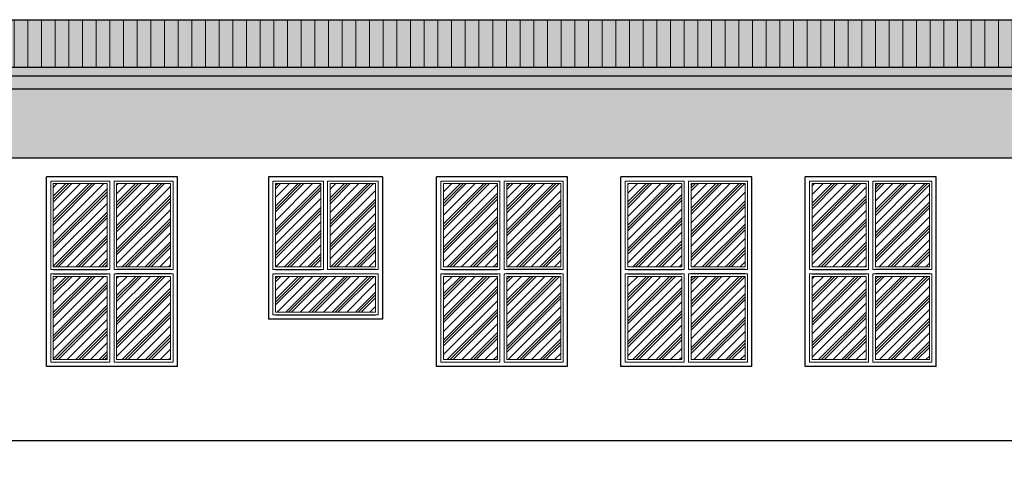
# Model space of a CAD drawing. Header units: millimetres. Extents: x 31969 to 285678, y -69766 to -1123.
# Tile 143 of 159: x 154295 to 155438, y -9238 to -8718. Entities that reach past the tile are written whole.
import ezdxf
from ezdxf.lldxf.tags import DXFTag

# ---------------------------------------------------------------- set-up
doc = ezdxf.new("R2010")
doc.units = ezdxf.units.MM
for name, color, linetype in [('a-elewacja 1', 1, 'Continuous'), ('a-elewacje', 1, 'Continuous'), ('a-izolacja 1', 3, 'Continuous'), ('a-przerywana 2', 3, 'Continuous'), ('a-szraf', 252, 'Continuous'), ('a-szraf 1', 250, 'Continuous')]:
    doc.layers.add(name, color=color, linetype=linetype)
doc.layers.add('a-elewacja 3', color=3, linetype='Continuous', lineweight=20)
tags = doc.linetypes.add('DASHED', pattern=[0.75, 0.5, -0.25]).pattern_tags.tags
tags[6:7] = [DXFTag(74, 4), DXFTag(75, 0), DXFTag(340, '0'), DXFTag(46, 1.0), DXFTag(50, 0.0), DXFTag(44, 0.0), DXFTag(45, 0.0)]
tags[4:5] = [DXFTag(74, 4), DXFTag(75, 0), DXFTag(340, '0'), DXFTag(46, 1.0), DXFTag(50, 0.0), DXFTag(44, 0.0), DXFTag(45, 0.0)]
pattern_1 = [(90, (2999.857, -3226.456), (-15.875, 1e-15), [])]

msp = doc.modelspace()

# ---------------------------------------------------------------- hatches: boundary and pattern name
at = {"layer": 'a-elewacja 3', "ltscale": 100}
h = msp.add_hatch(dxfattribs=at)
h.set_pattern_fill('LINE', color=256, scale=5, angle=90)
h.set_pattern_definition(pattern_1)
h.paths.add_polyline_path([(152660.18, -8718.36), (152660.18, -8773.36), (156093.18, -8773.36), (156093.18, -8718.36)])
h = msp.add_hatch(dxfattribs=at)
h.set_pattern_fill('LINE', color=256, scale=5, angle=90)
h.set_pattern_definition(pattern_1)
h.paths.add_polyline_path([(156093.18, -8718.36), (152660.18, -8718.36), (152660.18, -8773.36), (156093.18, -8773.36)])
at = {"layer": 'a-szraf', "ltscale": 30}
h = msp.add_hatch(dxfattribs=at)
h.set_pattern_fill('DOTS', color=256, scale=1.5)
h.set_pattern_definition([(0, (2999.8568, -3226.4559), (1.190625, 2.38125), [0, -2.38125])])
h.paths.add_polyline_path([(156093.18, -8718.36), (152660.18, -8718.36), (152660.18, -8773.36), (156093.18, -8773.36)])
h.paths.add_polyline_path([(156093.18, -8773.36), (152660.18, -8773.36), (152660.18, -8783.4), (156093.18, -8783.4)])
h.paths.add_polyline_path([(156093.18, -8783.4), (153870.84, -8783.4), (153870.84, -8798.4), (156093.18, -8798.4)])
h.paths.add_polyline_path([(153870.84, -8783.4), (153860.84, -8783.4), (153860.84, -8802.12, 1), (153870.84, -8802.12)])
h.paths.add_polyline_path([(153860.84, -8783.4), (152660.18, -8783.4), (152660.18, -8798.4), (153860.84, -8798.4)])
h.paths.add_polyline_path([(153870.84, -8802.12, -1), (153860.84, -8802.12), (153860.84, -8813.15), (153870.84, -8813.15)])
h.paths.add_polyline_path([(153870.84, -8813.15), (153860.84, -8813.15), (153860.84, -8918.4), (153870.84, -8918.4)])
h.paths.add_polyline_path([(153870.84, -8918.4), (153860.84, -8918.4), (153860.84, -9038.4), (153870.84, -9038.4)])
h.paths.add_polyline_path([(153870.84, -9038.4), (153860.84, -9038.4), (153860.84, -9158.4), (153870.84, -9158.4)])
h.paths.add_polyline_path([(153870.84, -9158.4), (153860.84, -9158.4), (153860.84, -9206.4), (153870.84, -9206.4)])
h.paths.add_polyline_path([(153870.84, -9206.4), (153860.84, -9206.4), (153860.84, -9278.4), (153870.84, -9278.4)])
h.paths.add_polyline_path([(153870.84, -9278.4), (153860.84, -9278.4), (153860.84, -9398.4), (153870.84, -9398.4)])
h.paths.add_polyline_path([(153870.84, -9398.4), (153860.84, -9398.4), (153860.84, -9518.4), (153870.84, -9518.4)])
h.paths.add_polyline_path([(153870.84, -9518.4), (153860.84, -9518.4), (153860.84, -9556.4), (153870.84, -9556.4)])
h.paths.add_polyline_path([(153870.84, -9556.4), (153860.84, -9556.4), (153860.84, -9638.4), (153870.84, -9638.4)])
h.paths.add_polyline_path([(153870.84, -9638.4), (153860.84, -9638.4), (153860.84, -9696.85, -1), (153870.84, -9696.85)])
h.paths.add_polyline_path([(153860.84, -9696.85), (153860.84, -9709.29, -1), (153870.84, -9709.29), (153870.84, -9696.85, 1)])
h.paths.add_polyline_path([(153860.84, -9709.29, 1), (153870.84, -9709.29, 1)])
at = {"layer": 'a-szraf', "ltscale": 100}
h = msp.add_hatch(dxfattribs=at)
h.set_pattern_fill('DOTS', color=256, scale=3)
h.paths.add_polyline_path([(156093.18, -8878.4), (156093.18, -8798.4), (153870.84, -8798.4), (153870.84, -8878.4)])
h.paths.add_polyline_path([(153646.18, -8798.4), (153646.18, -8875.4), (153860.84, -8875.4), (153860.84, -8798.4)])
h.paths.add_polyline_path([(153616.18, -8875.4), (153646.18, -8875.4), (153646.18, -8798.4), (153616.18, -8798.4)])
h.paths.add_polyline_path([(153616.18, -8798.4), (152695.18, -8798.4), (152695.18, -8875.4), (153616.18, -8875.4)])
at = {"layer": 'a-szraf 1', "ltscale": 15}
h = msp.add_hatch(dxfattribs=at)
h.set_pattern_fill('PLASTI', color=256, scale=3, angle=45)
h.set_pattern_definition([(45, (2999.857, -3226.456), (-13.4703842, 13.4703842), []), (45, (2998.173, -3224.772), (-13.4703842, 13.4703842), []), (45, (2996.49, -3223.088), (-13.4703842, 13.4703842), []), (45, (2991.438, -3218.037), (-13.4703842, 13.4703842), [])])
h.paths.add_polyline_path([(153040.4, -8923.4), (152971.4, -8923.4), (152971.4, -9014.9), (153040.4, -9014.9)])
h.paths.add_polyline_path([(153040.4, -9025.9), (152971.4, -9025.9), (152971.4, -9117.4), (153040.4, -9117.4)])
h.paths.add_polyline_path([(152960.4, -9025.9), (152891.4, -9025.9), (152891.4, -9117.4), (152960.4, -9117.4)])
h.paths.add_polyline_path([(152960.4, -8923.4), (152891.4, -8923.4), (152891.4, -9014.9), (152960.4, -9014.9)])
h.paths.add_polyline_path([(153040.4, -9258.4), (152971.4, -9258.4), (152971.4, -9387.4), (153040.4, -9387.4)])
h.paths.add_polyline_path([(152960.4, -9258.4), (152891.4, -9258.4), (152891.4, -9387.4), (152960.4, -9387.4)])
h.paths.add_polyline_path([(153040.4, -9398.4), (152891.4, -9398.4), (152891.4, -9442.4), (153040.4, -9442.4)])
h.paths.add_polyline_path([(153002.9, -9603.4), (152928.9, -9603.4), (152928.9, -9647.4), (153002.9, -9647.4)])
h.paths.add_polyline_path([(153381.18, -9603.4), (153324.68, -9603.4), (153324.68, -9677.4), (153381.18, -9677.4)])
h.paths.add_polyline_path([(153313.68, -9603.4), (153257.18, -9603.4), (153257.18, -9677.4), (153313.68, -9677.4)])
h.paths.add_polyline_path([(153575.18, -9603.4), (153518.68, -9603.4), (153518.68, -9677.4), (153575.18, -9677.4)])
h.paths.add_polyline_path([(153507.68, -9603.4), (153451.18, -9603.4), (153451.18, -9677.4), (153507.68, -9677.4)])
h.paths.add_polyline_path([(153821.18, -9603.4), (153764.68, -9603.4), (153764.68, -9677.4), (153821.18, -9677.4)])
h.paths.add_polyline_path([(153753.68, -9603.4), (153697.18, -9603.4), (153697.18, -9677.4), (153753.68, -9677.4)])
h.paths.add_polyline_path([(154036.18, -9603.4), (153979.68, -9603.4), (153979.68, -9677.4), (154036.18, -9677.4)])
h.paths.add_polyline_path([(153968.68, -9603.4), (153912.18, -9603.4), (153912.18, -9677.4), (153968.68, -9677.4)])
h.paths.add_polyline_path([(154250.18, -9603.4), (154193.68, -9603.4), (154193.68, -9677.4), (154250.18, -9677.4)])
h.paths.add_polyline_path([(154182.68, -9603.4), (154126.18, -9603.4), (154126.18, -9677.4), (154182.68, -9677.4)])
h.paths.add_polyline_path([(154464.18, -9603.4), (154407.68, -9603.4), (154407.68, -9677.4), (154464.18, -9677.4)])
h.paths.add_polyline_path([(154396.68, -9603.4), (154340.18, -9603.4), (154340.18, -9677.4), (154396.68, -9677.4)])
h.paths.add_polyline_path([(154712.18, -9603.4), (154655.68, -9603.4), (154655.68, -9677.4), (154712.18, -9677.4)])
h.paths.add_polyline_path([(154644.68, -9603.4), (154588.18, -9603.4), (154588.18, -9677.4), (154644.68, -9677.4)])
h.paths.add_polyline_path([(154470.18, -9365.9), (154407.68, -9365.9), (154407.68, -9462.4), (154470.18, -9462.4)])
h.paths.add_polyline_path([(154470.18, -9258.4), (154407.68, -9258.4), (154407.68, -9354.9), (154470.18, -9354.9)])
h.paths.add_polyline_path([(154396.68, -9258.4), (154334.18, -9258.4), (154334.18, -9354.9), (154396.68, -9354.9)])
h.paths.add_polyline_path([(154396.68, -9365.9), (154334.18, -9365.9), (154334.18, -9462.4), (154396.68, -9462.4)])
h.paths.add_polyline_path([(154917.18, -9603.4), (154860.68, -9603.4), (154860.68, -9677.4), (154917.18, -9677.4)])
h.paths.add_polyline_path([(154849.68, -9603.4), (154793.18, -9603.4), (154793.18, -9677.4), (154849.68, -9677.4)])
h.paths.add_polyline_path([(155351.18, -9258.4), (155288.68, -9258.4), (155288.68, -9354.9), (155351.18, -9354.9)])
h.paths.add_polyline_path([(155277.68, -9258.4), (155215.18, -9258.4), (155215.18, -9354.9), (155277.68, -9354.9)])
h.paths.add_polyline_path([(155137.18, -9365.9), (155074.68, -9365.9), (155074.68, -9462.4), (155137.18, -9462.4)])
h.paths.add_polyline_path([(155137.18, -9258.4), (155074.68, -9258.4), (155074.68, -9354.9), (155137.18, -9354.9)])
h.paths.add_polyline_path([(155063.68, -9258.4), (155001.18, -9258.4), (155001.18, -9354.9), (155063.68, -9354.9)])
h.paths.add_polyline_path([(155063.68, -9365.9), (155001.18, -9365.9), (155001.18, -9462.4), (155063.68, -9462.4)])
h.paths.add_polyline_path([(154923.18, -9365.9), (154860.68, -9365.9), (154860.68, -9462.4), (154923.18, -9462.4)])
h.paths.add_polyline_path([(154923.18, -9258.4), (154860.68, -9258.4), (154860.68, -9354.9), (154923.18, -9354.9)])
h.paths.add_polyline_path([(154849.68, -9258.4), (154787.18, -9258.4), (154787.18, -9354.9), (154849.68, -9354.9)])
h.paths.add_polyline_path([(154849.68, -9365.9), (154787.18, -9365.9), (154787.18, -9462.4), (154849.68, -9462.4)])
h.paths.add_polyline_path([(154708.18, -9365.9), (154592.18, -9365.9), (154592.18, -9407.4), (154708.18, -9407.4)])
h.paths.add_polyline_path([(154708.18, -9258.4), (154655.68, -9258.4), (154655.68, -9354.9), (154708.18, -9354.9)])
h.paths.add_polyline_path([(154644.68, -9258.4), (154592.18, -9258.4), (154592.18, -9354.9), (154644.68, -9354.9)])
h.paths.add_polyline_path([(154182.68, -9258.4), (154120.18, -9258.4), (154120.18, -9354.9), (154182.68, -9354.9)])
h.paths.add_polyline_path([(154256.18, -9258.4), (154193.68, -9258.4), (154193.68, -9354.9), (154256.18, -9354.9)])
h.paths.add_polyline_path([(154256.18, -9365.9), (154193.68, -9365.9), (154193.68, -9462.4), (154256.18, -9462.4)])
h.paths.add_polyline_path([(154182.68, -9365.9), (154120.18, -9365.9), (154120.18, -9462.4), (154182.68, -9462.4)])
h.paths.add_polyline_path([(154042.18, -9365.9), (153979.68, -9365.9), (153979.68, -9462.4), (154042.18, -9462.4)])
h.paths.add_polyline_path([(153968.68, -9365.9), (153906.18, -9365.9), (153906.18, -9462.4), (153968.68, -9462.4)])
h.paths.add_polyline_path([(153968.68, -9258.4), (153906.18, -9258.4), (153906.18, -9354.9), (153968.68, -9354.9)])
h.paths.add_polyline_path([(154042.18, -9258.4), (153979.68, -9258.4), (153979.68, -9354.9), (154042.18, -9354.9)])
h.paths.add_polyline_path([(153827.18, -9258.4), (153764.68, -9258.4), (153764.68, -9354.9), (153827.18, -9354.9)])
h.paths.add_polyline_path([(153827.18, -9365.9), (153764.68, -9365.9), (153764.68, -9462.4), (153827.18, -9462.4)])
h.paths.add_polyline_path([(153753.68, -9365.9), (153691.18, -9365.9), (153691.18, -9462.4), (153753.68, -9462.4)])
h.paths.add_polyline_path([(153753.68, -9258.4), (153691.18, -9258.4), (153691.18, -9354.9), (153753.68, -9354.9)])
h.paths.add_polyline_path([(153571.18, -9365.9), (153455.18, -9365.9), (153455.18, -9407.4), (153571.18, -9407.4)])
h.paths.add_polyline_path([(153377.18, -9365.9), (153261.18, -9365.9), (153261.18, -9407.4), (153377.18, -9407.4)])
h.paths.add_polyline_path([(153377.18, -9258.4), (153324.68, -9258.4), (153324.68, -9354.9), (153377.18, -9354.9)])
h.paths.add_polyline_path([(153313.68, -9258.4), (153261.18, -9258.4), (153261.18, -9354.9), (153313.68, -9354.9)])
h.paths.add_polyline_path([(153507.68, -9258.4), (153455.18, -9258.4), (153455.18, -9354.9), (153507.68, -9354.9)])
h.paths.add_polyline_path([(153571.18, -9258.4), (153518.68, -9258.4), (153518.68, -9354.9), (153571.18, -9354.9)])
h.paths.add_polyline_path([(153817.18, -9015.9), (153701.18, -9015.9), (153701.18, -9057.4), (153817.18, -9057.4)])
h.paths.add_polyline_path([(153753.68, -8908.4), (153701.18, -8908.4), (153701.18, -9004.9), (153753.68, -9004.9)])
h.paths.add_polyline_path([(153817.18, -8908.4), (153764.68, -8908.4), (153764.68, -9004.9), (153817.18, -9004.9)])
h.paths.add_polyline_path([(154042.18, -8908.4), (153979.68, -8908.4), (153979.68, -9004.9), (154042.18, -9004.9)])
h.paths.add_polyline_path([(153968.68, -8908.4), (153906.18, -8908.4), (153906.18, -9004.9), (153968.68, -9004.9)])
h.paths.add_polyline_path([(153968.68, -9015.9), (153906.18, -9015.9), (153906.18, -9112.4), (153968.68, -9112.4)])
h.paths.add_polyline_path([(154042.18, -9015.9), (153979.68, -9015.9), (153979.68, -9112.4), (154042.18, -9112.4)])
h.paths.add_polyline_path([(154256.18, -9015.9), (154193.68, -9015.9), (154193.68, -9112.4), (154256.18, -9112.4)])
h.paths.add_polyline_path([(154182.68, -9015.9), (154120.18, -9015.9), (154120.18, -9112.4), (154182.68, -9112.4)])
h.paths.add_polyline_path([(154182.68, -8908.4), (154120.18, -8908.4), (154120.18, -9004.9), (154182.68, -9004.9)])
h.paths.add_polyline_path([(154256.18, -8908.4), (154193.68, -8908.4), (154193.68, -9004.9), (154256.18, -9004.9)])
h.paths.add_polyline_path([(154396.68, -8908.4), (154334.18, -8908.4), (154334.18, -9004.9), (154396.68, -9004.9)])
h.paths.add_polyline_path([(154470.18, -8908.4), (154407.68, -8908.4), (154407.68, -9004.9), (154470.18, -9004.9)])
h.paths.add_polyline_path([(154470.18, -9015.9), (154407.68, -9015.9), (154407.68, -9112.4), (154470.18, -9112.4)])
h.paths.add_polyline_path([(154396.68, -9015.9), (154334.18, -9015.9), (154334.18, -9112.4), (154396.68, -9112.4)])
h.paths.add_polyline_path([(154708.18, -9015.9), (154592.18, -9015.9), (154592.18, -9057.4), (154708.18, -9057.4)])
h.paths.add_polyline_path([(154644.68, -8908.4), (154592.18, -8908.4), (154592.18, -9004.9), (154644.68, -9004.9)])
h.paths.add_polyline_path([(154708.18, -8908.4), (154655.68, -8908.4), (154655.68, -9004.9), (154708.18, -9004.9)])
h.paths.add_polyline_path([(154849.68, -8908.4), (154787.18, -8908.4), (154787.18, -9004.9), (154849.68, -9004.9)])
h.paths.add_polyline_path([(154923.18, -8908.4), (154860.68, -8908.4), (154860.68, -9004.9), (154923.18, -9004.9)])
h.paths.add_polyline_path([(154923.18, -9015.9), (154860.68, -9015.9), (154860.68, -9112.4), (154923.18, -9112.4)])
h.paths.add_polyline_path([(154849.68, -9015.9), (154787.18, -9015.9), (154787.18, -9112.4), (154849.68, -9112.4)])
h.paths.add_polyline_path([(155137.18, -9015.9), (155074.68, -9015.9), (155074.68, -9112.4), (155137.18, -9112.4)])
h.paths.add_polyline_path([(155063.68, -9015.9), (155001.18, -9015.9), (155001.18, -9112.4), (155063.68, -9112.4)])
h.paths.add_polyline_path([(155063.68, -8908.4), (155001.18, -8908.4), (155001.18, -9004.9), (155063.68, -9004.9)])
h.paths.add_polyline_path([(155137.18, -8908.4), (155074.68, -8908.4), (155074.68, -9004.9), (155137.18, -9004.9)])
h.paths.add_polyline_path([(155277.68, -8908.4), (155215.18, -8908.4), (155215.18, -9004.9), (155277.68, -9004.9)])
h.paths.add_polyline_path([(155351.18, -8908.4), (155288.68, -8908.4), (155288.68, -9004.9), (155351.18, -9004.9)])
h.paths.add_polyline_path([(155351.18, -9015.9), (155288.68, -9015.9), (155288.68, -9112.4), (155351.18, -9112.4)])
h.paths.add_polyline_path([(155277.68, -9015.9), (155215.18, -9015.9), (155215.18, -9112.4), (155277.68, -9112.4)])
h.paths.add_polyline_path([(153359.18, -8933.4), (153286.18, -8933.4), (153286.18, -8982.4), (153359.18, -8982.4)])
h.paths.add_polyline_path([(153443.18, -8933.4), (153370.18, -8933.4), (153370.18, -8982.4), (153443.18, -8982.4)])
h.paths.add_polyline_path([(153522.18, -8933.4), (153454.18, -8933.4), (153454.18, -8982.4), (153522.18, -8982.4)])
h.paths.add_polyline_path([(153522.18, -8993.4), (153454.18, -8993.4), (153454.18, -9083.4), (153522.18, -9083.4)])
h.paths.add_polyline_path([(153443.18, -8993.4), (153370.18, -8993.4), (153370.18, -9083.4), (153443.18, -9083.4)])
h.paths.add_polyline_path([(153359.18, -8993.4), (153286.18, -8993.4), (153286.18, -9083.4), (153359.18, -9083.4)])
h.paths.add_polyline_path([(153292.91, -9083.4), (153286.18, -9083.4), (153286.18, -9107.4), (153292.91, -9107.4)])
h.paths.add_polyline_path([(153312.91, -9083.4), (153292.91, -9083.4), (153292.91, -9107.4), (153312.91, -9107.4)])
h.paths.add_polyline_path([(153332.91, -9083.4), (153312.91, -9083.4), (153312.91, -9107.4), (153332.91, -9107.4)])
h.paths.add_polyline_path([(153352.91, -9083.4), (153332.91, -9083.4), (153332.91, -9107.4), (153352.91, -9107.4)])
h.paths.add_polyline_path([(153359.18, -9083.4), (153352.91, -9083.4), (153352.91, -9107.4), (153359.18, -9107.4)])
h.paths.add_polyline_path([(153377.49, -9083.4), (153370.18, -9083.4), (153370.18, -9107.4), (153377.49, -9107.4)])
h.paths.add_polyline_path([(153397.49, -9083.4), (153377.49, -9083.4), (153377.49, -9107.4), (153397.49, -9107.4)])
h.paths.add_polyline_path([(153417.49, -9083.4), (153397.49, -9083.4), (153397.49, -9107.4), (153417.49, -9107.4)])
h.paths.add_polyline_path([(153437.49, -9083.4), (153417.49, -9083.4), (153417.49, -9107.4), (153437.49, -9107.4)])
h.paths.add_polyline_path([(153443.18, -9083.4), (153437.49, -9083.4), (153437.49, -9107.4), (153443.18, -9107.4)])
h.paths.add_polyline_path([(153477.76, -9083.4), (153457.76, -9083.4), (153457.76, -9193.4), (153477.76, -9193.4)])
h.paths.add_polyline_path([(153497.76, -9083.4), (153477.76, -9083.4), (153477.76, -9193.4), (153497.76, -9193.4)])
h.paths.add_polyline_path([(153517.76, -9083.4), (153497.76, -9083.4), (153497.76, -9193.4), (153517.76, -9193.4)])
h.paths.add_polyline_path([(153522.18, -9083.4), (153517.76, -9083.4), (153517.76, -9193.4), (153522.18, -9193.4)])
h.paths.add_polyline_path([(153457.76, -9083.4), (153454.18, -9083.4), (153454.18, -9193.4), (153457.76, -9193.4)])
h.paths.add_polyline_path([(155109.18, -9677.4), (155116.18, -9677.4), (155116.18, -9603.4), (155109.18, -9603.4)], flags=0)
h.paths.add_polyline_path([(155277.68, -9365.9), (155215.18, -9365.9), (155215.18, -9462.4), (155277.68, -9462.4)])
h.paths.add_polyline_path([(155351.18, -9365.9), (155288.68, -9365.9), (155288.68, -9462.4), (155351.18, -9462.4)])

# ---------------------------------------------------------------- linework, layer by layer
at = {"layer": 'a-elewacja 1', "ltscale": 100}
for p, q in [((152660.18, -8718.36), (156093.18, -8718.36)), ((152660.18, -8773.36), (156093.18, -8773.36)), ((152660.18, -8783.4), (156093.18, -8783.4)), ((153870.84, -8798.4), (156093.18, -8798.4)), ((153870.84, -8878.4), (156093.18, -8878.4)), ((154716.18, -8900.4), (154584.18, -8900.4)), ((154584.18, -8900.4), (154584.18, -9065.4)), ((154716.18, -8900.4), (154716.18, -9065.4)), ((154716.18, -9065.4), (154584.18, -9065.4))]:
    msp.add_line(p, q, dxfattribs=at)
at = {"layer": 'a-elewacja 3'}
for p, q in [((154334.18, -9004.9), (154334.18, -8908.4)), ((154334.18, -8908.4), (154396.68, -8908.4)), ((154396.68, -8908.4), (154396.68, -9004.9)), ((154407.68, -8908.4), (154470.18, -8908.4)), ((154407.68, -9004.9), (154407.68, -8908.4)), ((154470.18, -8908.4), (154470.18, -9004.9)), ((154592.18, -9004.9), (154592.18, -8908.4)), ((154592.18, -8908.4), (154644.68, -8908.4)), ((154644.68, -8908.4), (154644.68, -9004.9)), ((154655.68, -8908.4), (154708.18, -8908.4)), ((154655.68, -9004.9), (154655.68, -8908.4)), ((154708.18, -8908.4), (154708.18, -9004.9)), ((154787.18, -9004.9), (154787.18, -8908.4)), ((154787.18, -8908.4), (154849.68, -8908.4)), ((154849.68, -8908.4), (154849.68, -9004.9)), ((154860.68, -8908.4), (154923.18, -8908.4)), ((154860.68, -9004.9), (154860.68, -8908.4)), ((154923.18, -8908.4), (154923.18, -9004.9)), ((155001.18, -9004.9), (155001.18, -8908.4)), ((155001.18, -8908.4), (155063.68, -8908.4)), ((155063.68, -8908.4), (155063.68, -9004.9)), ((155074.68, -8908.4), (155137.18, -8908.4)), ((155074.68, -9004.9), (155074.68, -8908.4)), ((155137.18, -8908.4), (155137.18, -9004.9)), ((155215.18, -9004.9), (155215.18, -8908.4)), ((155215.18, -8908.4), (155277.68, -8908.4)), ((155277.68, -8908.4), (155277.68, -9004.9)), ((155288.68, -8908.4), (155351.18, -8908.4)), ((155288.68, -9004.9), (155288.68, -8908.4)), ((155351.18, -8908.4), (155351.18, -9004.9)), ((154396.68, -9004.9), (154334.18, -9004.9)), ((154470.18, -9004.9), (154407.68, -9004.9)), ((154644.68, -9004.9), (154592.18, -9004.9)), ((154708.18, -9004.9), (154655.68, -9004.9)), ((154849.68, -9004.9), (154787.18, -9004.9)), ((154923.18, -9004.9), (154860.68, -9004.9)), ((155063.68, -9004.9), (155001.18, -9004.9)), ((155137.18, -9004.9), (155074.68, -9004.9)), ((155277.68, -9004.9), (155215.18, -9004.9)), ((155351.18, -9004.9), (155288.68, -9004.9)), ((154396.68, -9015.9), (154334.18, -9015.9)), ((154334.18, -9015.9), (154334.18, -9112.4)), ((154396.68, -9112.4), (154396.68, -9015.9)), ((154470.18, -9015.9), (154407.68, -9015.9)), ((154407.68, -9015.9), (154407.68, -9112.4)), ((154470.18, -9112.4), (154470.18, -9015.9)), ((154592.18, -9057.4), (154592.18, -9015.9)), ((154592.18, -9015.9), (154708.18, -9015.9)), ((154708.18, -9015.9), (154708.18, -9057.4)), ((154849.68, -9015.9), (154787.18, -9015.9)), ((154787.18, -9015.9), (154787.18, -9112.4)), ((154849.68, -9112.4), (154849.68, -9015.9)), ((154923.18, -9015.9), (154860.68, -9015.9)), ((154860.68, -9015.9), (154860.68, -9112.4)), ((154923.18, -9112.4), (154923.18, -9015.9)), ((155063.68, -9015.9), (155001.18, -9015.9)), ((155001.18, -9015.9), (155001.18, -9112.4)), ((155063.68, -9112.4), (155063.68, -9015.9)), ((155137.18, -9015.9), (155074.68, -9015.9)), ((155074.68, -9015.9), (155074.68, -9112.4)), ((155137.18, -9112.4), (155137.18, -9015.9)), ((155277.68, -9015.9), (155215.18, -9015.9)), ((155215.18, -9015.9), (155215.18, -9112.4)), ((155277.68, -9112.4), (155277.68, -9015.9)), ((155351.18, -9015.9), (155288.68, -9015.9)), ((155288.68, -9015.9), (155288.68, -9112.4)), ((155351.18, -9112.4), (155351.18, -9015.9)), ((154708.18, -9057.4), (154592.18, -9057.4)), ((154334.18, -9112.4), (154396.68, -9112.4)), ((154407.68, -9112.4), (154470.18, -9112.4)), ((154787.18, -9112.4), (154849.68, -9112.4)), ((154860.68, -9112.4), (154923.18, -9112.4)), ((155001.18, -9112.4), (155063.68, -9112.4)), ((155074.68, -9112.4), (155137.18, -9112.4)), ((155215.18, -9112.4), (155277.68, -9112.4)), ((155288.68, -9112.4), (155351.18, -9112.4))]:
    msp.add_line(p, q, dxfattribs=at)
for points in [[(154399.68, -8905.4), (154399.68, -9007.9), (154331.18, -9007.9), (154331.18, -8905.4), (154399.68, -8905.4)], [(154404.68, -8905.4), (154473.18, -8905.4), (154473.18, -9007.9), (154404.68, -9007.9), (154404.68, -8905.4)], [(154647.68, -8905.4), (154647.68, -9007.9), (154589.18, -9007.9), (154589.18, -8905.4), (154647.68, -8905.4)], [(154652.68, -8905.4), (154711.18, -8905.4), (154711.18, -9007.9), (154652.68, -9007.9), (154652.68, -8905.4)], [(154852.68, -8905.4), (154852.68, -9007.9), (154784.18, -9007.9), (154784.18, -8905.4), (154852.68, -8905.4)], [(154857.68, -8905.4), (154926.18, -8905.4), (154926.18, -9007.9), (154857.68, -9007.9), (154857.68, -8905.4)], [(155066.68, -8905.4), (155066.68, -9007.9), (154998.18, -9007.9), (154998.18, -8905.4), (155066.68, -8905.4)], [(155071.68, -8905.4), (155140.18, -8905.4), (155140.18, -9007.9), (155071.68, -9007.9), (155071.68, -8905.4)], [(155280.68, -8905.4), (155280.68, -9007.9), (155212.18, -9007.9), (155212.18, -8905.4), (155280.68, -8905.4)], [(155285.68, -8905.4), (155354.18, -8905.4), (155354.18, -9007.9), (155285.68, -9007.9), (155285.68, -8905.4)], [(154399.68, -9115.4), (154399.68, -9012.9), (154331.18, -9012.9), (154331.18, -9115.4), (154399.68, -9115.4)], [(154404.68, -9115.4), (154473.18, -9115.4), (154473.18, -9012.9), (154404.68, -9012.9), (154404.68, -9115.4)], [(154711.18, -9012.9), (154711.18, -9060.4), (154589.18, -9060.4), (154589.18, -9012.9), (154711.18, -9012.9)], [(154852.68, -9115.4), (154852.68, -9012.9), (154784.18, -9012.9), (154784.18, -9115.4), (154852.68, -9115.4)], [(154857.68, -9115.4), (154926.18, -9115.4), (154926.18, -9012.9), (154857.68, -9012.9), (154857.68, -9115.4)], [(155066.68, -9115.4), (155066.68, -9012.9), (154998.18, -9012.9), (154998.18, -9115.4), (155066.68, -9115.4)], [(155071.68, -9115.4), (155140.18, -9115.4), (155140.18, -9012.9), (155071.68, -9012.9), (155071.68, -9115.4)], [(155280.68, -9115.4), (155280.68, -9012.9), (155212.18, -9012.9), (155212.18, -9115.4), (155280.68, -9115.4)], [(155285.68, -9115.4), (155354.18, -9115.4), (155354.18, -9012.9), (155285.68, -9012.9), (155285.68, -9115.4)]]:
    msp.add_lwpolyline(points, dxfattribs=at)
at = {"layer": 'a-elewacje'}
for p, q in [((154478.18, -8900.4), (154326.18, -8900.4)), ((154326.18, -9120.4), (154326.18, -8900.4)), ((154478.18, -9120.4), (154478.18, -8900.4)), ((154931.18, -8900.4), (154779.18, -8900.4)), ((154779.18, -9120.4), (154779.18, -8900.4)), ((154931.18, -9120.4), (154931.18, -8900.4)), ((155145.18, -8900.4), (154993.18, -8900.4)), ((154993.18, -9120.4), (154993.18, -8900.4)), ((155145.18, -9120.4), (155145.18, -8900.4)), ((155359.18, -8900.4), (155207.18, -8900.4)), ((155207.18, -9120.4), (155207.18, -8900.4)), ((155359.18, -9120.4), (155359.18, -8900.4)), ((154478.18, -9120.4), (154326.18, -9120.4)), ((154931.18, -9120.4), (154779.18, -9120.4)), ((155145.18, -9120.4), (154993.18, -9120.4)), ((155359.18, -9120.4), (155207.18, -9120.4))]:
    msp.add_line(p, q, dxfattribs=at)
at = {"layer": 'a-izolacja 1'}
for p, q in [((154334.18, -9007.9), (154396.68, -9007.9)), ((154334.18, -9012.9), (154396.68, -9012.9)), ((154470.18, -9007.9), (154407.68, -9007.9)), ((154470.18, -9012.9), (154407.68, -9012.9)), ((154592.18, -9007.9), (154644.68, -9007.9)), ((154708.18, -9007.9), (154655.68, -9007.9)), ((154787.18, -9007.9), (154849.68, -9007.9)), ((154787.18, -9012.9), (154849.68, -9012.9)), ((154923.18, -9007.9), (154860.68, -9007.9)), ((154923.18, -9012.9), (154860.68, -9012.9)), ((155001.18, -9007.9), (155063.68, -9007.9)), ((155001.18, -9012.9), (155063.68, -9012.9)), ((155137.18, -9007.9), (155074.68, -9007.9)), ((155137.18, -9012.9), (155074.68, -9012.9)), ((155215.18, -9007.9), (155277.68, -9007.9)), ((155215.18, -9012.9), (155277.68, -9012.9)), ((155351.18, -9007.9), (155288.68, -9007.9)), ((155351.18, -9012.9), (155288.68, -9012.9)), ((154592.18, -9060.4), (154708.18, -9060.4))]:
    msp.add_line(p, q, dxfattribs=at)
at = {"layer": 'a-przerywana 2', "linetype": 'DASHED', "lineweight": 25, "ltscale": 50}
msp.add_line((152695.18, -9206.4), (156093.18, -9206.4), dxfattribs=at)

doc.saveas('drawing.dxf')
